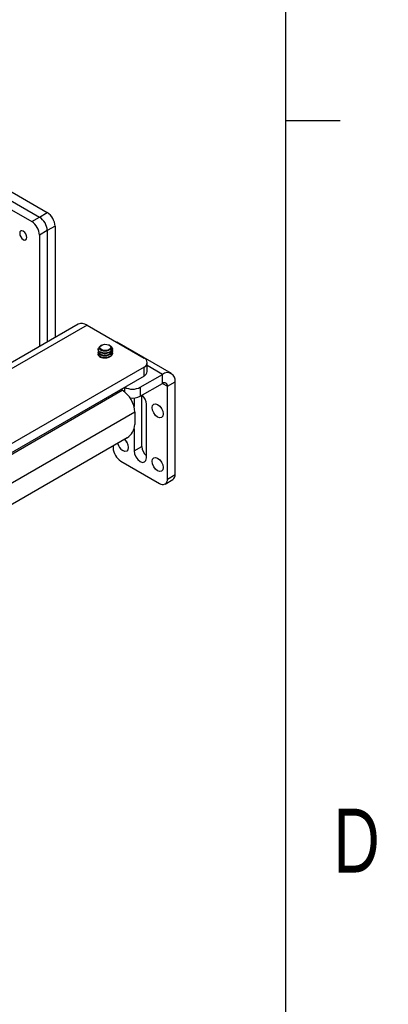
# Model space of a CAD drawing. Header units: inches. Extents: x 0.3 to 33.8, y 0.2 to 21.7.
# Tile 205 of 209: x 32.916 to 33.757, y 12.396 to 14.64. Entities that reach past the tile are written whole.
import ezdxf

# ---------------------------------------------------------------- set-up
doc = ezdxf.new("R2010")
doc.units = ezdxf.units.IN
doc.header["$MEASUREMENT"] = 0
doc.layers.add('BORDERS', color=7, linetype='Continuous')
doc.styles.add('SLDTEXTSTYLE0', font='TXT', dxfattribs={"width": 0.75})

msp = doc.modelspace()

# ---------------------------------------------------------------- linework, layer by layer
at = {"color": 7, "linetype": 'Continuous', "lineweight": 25}
for p, q in [((32.25345, 14.59896), (32.96148, 14.19022)), ((32.24751, 14.58198), (32.9438, 14.18002)), ((32.53721, 14.43515), (32.96148, 14.19022)), ((32.55489, 14.44535), (32.97915, 14.20043)), ((32.9438, 14.18002), (32.96148, 14.19022)), ((32.96148, 14.19022), (32.97915, 14.20043)), ((32.99683, 14.16981), (32.97915, 14.1596)), ((32.99683, 14.16981), (32.99683, 13.91558)), ((32.91621, 14.15512), (32.91621, 14.15324)), ((32.97915, 14.1596), (32.96148, 14.1494)), ((32.96148, 14.1494), (32.96148, 13.89517)), ((32.97915, 14.1596), (32.97915, 13.90538)), ((32.97915, 14.1596), (32.97915, 13.90538)), ((32.92449, 14.13889), (32.92612, 14.13795)), ((33.04947, 13.94597), (31.74132, 13.19079)), ((33.06984, 13.94395), (31.76169, 13.18877)), ((33.06984, 13.94395), (33.20012, 13.86874)), ((33.1029, 13.89825), (33.10142, 13.8974)), ((33.12278, 13.89698), (33.12057, 13.89825)), ((33.12263, 13.89669), (33.123, 13.89606)), ((33.26239, 13.83371), (33.13865, 13.90514)), ((33.09534, 13.88835), (33.09534, 13.88771)), ((33.09534, 13.88324), (33.09534, 13.8826)), ((33.12326, 13.89061), (33.12295, 13.88997)), ((33.12814, 13.88516), (33.12814, 13.88579)), ((33.12814, 13.88005), (33.12814, 13.88069)), ((33.20745, 13.83812), (33.20745, 13.85853)), ((33.24202, 13.83169), (33.20745, 13.85165)), ((33.20012, 13.84833), (31.92733, 13.11356)), ((33.20012, 13.82792), (31.92733, 13.09315)), ((33.19129, 13.8024), (33.24202, 13.83169)), ((33.20012, 13.82792), (33.20012, 13.84833)), ((33.24202, 13.81128), (33.24202, 13.83169)), ((33.19129, 13.78199), (33.24202, 13.81128)), ((33.24202, 13.81127), (33.25316, 13.80485)), ((33.25316, 13.80485), (33.27084, 13.81505)), ((33.27084, 13.60336), (33.27084, 13.81505)), ((31.98337, 13.12202), (33.1501, 13.79556)), ((33.1501, 13.79556), (33.14709, 13.7973)), ((33.1501, 13.79556), (33.1501, 13.79904)), ((33.15593, 13.8024), (33.15593, 13.8024)), ((33.15593, 13.79151), (33.15593, 13.8024)), ((33.19129, 13.8024), (33.19129, 13.78199)), ((33.19482, 13.66766), (33.19482, 13.78403)), ((33.25316, 13.59316), (33.25316, 13.80485)), ((33.17714, 13.7779), (33.17714, 13.75815)), ((33.20543, 13.64112), (33.20543, 13.7636)), ((33.17891, 13.74566), (32.01219, 13.07212)), ((33.17891, 13.74566), (33.17891, 13.71769)), ((33.17714, 13.70777), (33.17714, 13.65745)), ((33.16123, 13.68707), (32.02986, 13.03394)), ((33.12941, 13.6687), (33.12941, 13.66459)), ((33.17714, 13.65745), (33.19482, 13.66766)), ((33.14709, 13.63397), (33.23548, 13.58295)), ((33.25316, 13.59316), (33.27084, 13.60336)), ((33.24798, 13.58171), (33.26566, 13.59191))]:
    msp.add_line(p, q, dxfattribs=at)
at = {"color": 7, "linetype": 'Continuous', "lineweight": 25, "flags": 128}
for points in [[(32.92449, 14.13889), (32.92766, 14.13779), (32.93035, 14.13831), (32.93215, 14.14038), (32.93278, 14.14368), (32.93215, 14.1477), (32.93035, 14.15184), (32.92766, 14.15546), (32.92449, 14.15802), (32.92132, 14.15912), (32.91864, 14.1586), (32.91684, 14.15653), (32.91621, 14.15324), (32.91684, 14.14921), (32.91864, 14.14508), (32.92132, 14.14145), (32.92449, 14.13889)], [(33.12295, 13.88997), (33.11983, 13.88766), (33.11538, 13.88625), (33.11033, 13.88599), (33.10551, 13.8869), (33.10172, 13.88884), (33.09958, 13.89149), (33.09944, 13.89442), (33.10132, 13.89714), (33.10493, 13.8992), (33.10965, 13.90026), (33.11472, 13.90016), (33.11929, 13.8989), (33.12263, 13.89669)], [(33.13426, 13.90676), (33.13429, 13.90676), (33.13865, 13.90514)], [(33.23106, 13.73435), (33.22627, 13.73822), (33.22221, 13.7437), (33.2195, 13.74995), (33.21854, 13.75603), (33.2195, 13.76101), (33.22221, 13.76413), (33.22627, 13.76492), (33.23106, 13.76326), (33.23585, 13.75939), (33.23991, 13.75392), (33.24262, 13.74766), (33.24358, 13.74158), (33.24262, 13.7366), (33.23991, 13.73348), (33.23585, 13.73269), (33.23106, 13.73435)], [(33.24036, 13.75311), (33.23989, 13.7539), (33.23944, 13.7547)], [(33.15543, 13.68372), (33.1563, 13.68284), (33.16036, 13.67736), (33.16307, 13.6711), (33.16403, 13.66502), (33.16307, 13.66004), (33.16036, 13.65692), (33.1563, 13.65613), (33.15151, 13.6578)], [(33.16081, 13.67656), (33.16034, 13.67734), (33.15989, 13.67814)], [(33.17714, 13.65745), (33.17822, 13.65058), (33.18129, 13.64351), (33.18587, 13.63732), (33.19129, 13.63296), (33.1967, 13.63107), (33.20129, 13.63197), (33.20435, 13.63549), (33.20543, 13.64112)], [(33.23106, 13.61187), (33.22627, 13.61574), (33.22221, 13.62121), (33.2195, 13.62747), (33.21854, 13.63355), (33.2195, 13.63853), (33.22221, 13.64165), (33.22627, 13.64244), (33.23106, 13.64078), (33.23585, 13.63691), (33.23991, 13.63144), (33.24262, 13.62518), (33.24358, 13.6191), (33.24262, 13.61412), (33.23991, 13.611), (33.23585, 13.61021), (33.23106, 13.61187)], [(33.24036, 13.63063), (33.23989, 13.63142), (33.23944, 13.63222)]]:
    msp.add_lwpolyline(points, dxfattribs=at)
at = {"color": 7, "linetype": 'Continuous', "lineweight": 25}
for centre, radius, start, end in [((32.94077, 14.15786), 0.03842, 2.60548, 57.39452), ((32.94077, 14.15786), 0.03842, 2.60548, 57.39452), ((32.95845, 14.16806), 0.03842, 2.60548, 57.39452), ((32.9231, 14.14765), 0.03842, 2.60548, 57.39452), ((33.0579, 13.92729), 0.0205, 54.38242, 114.30712), ((33.11562, 13.89562), 0.01458, 281.10171, 321.66974), ((33.19625, 13.85853), 0.01092, 290.78342, 69.21658), ((33.19494, 13.83937), 0.01257, 294.37466, 354.3052), ((33.25327, 13.8179), 0.0178, 350.78596, 129.20329), ((33.24637, 13.80595), 0.00688, 350.78596, 129.20329), ((33.11635, 13.74281), 0.06262, 2.60548, 57.39452), ((33.17361, 13.83652), 0.03843, 242.60967, 297.39033), ((33.17396, 13.76192), 0.03151, 3.06191, 46.052), ((33.17368, 13.81605), 0.03834, 261.37499, 297.33917), ((33.14053, 13.71943), 0.03842, 302.60548, 357.39452), ((33.16672, 13.68117), 0.02788, 193.63329, 236.94464), ((33.16779, 13.66634), 0.03842, 182.60548, 237.39452), ((33.22621, 13.6693), 0.03143, 183.00149, 228.60977), ((33.25894, 13.60185), 0.01199, 304.05635, 7.25583), ((33.24238, 13.59141), 0.01092, 230.79671, 9.21404)]:
    msp.add_arc(centre, radius, start, end, dxfattribs=at)
for points, knots in [([(33.12295, 13.88997), (33.12225, 13.88918), (33.12086, 13.88762), (33.11735, 13.88594), (33.11321, 13.88496), (33.10875, 13.8848), (33.10449, 13.88552), (33.10089, 13.88699), (33.0984, 13.88911), (33.09729, 13.8916), (33.09782, 13.89416), (33.09932, 13.89618), (33.10098, 13.89702), (33.10149, 13.89727)], [0, 0, 0, 0, 0.0906922, 0.1813845, 0.2719889, 0.3659794, 0.4601705, 0.5563139, 0.6540664, 0.7524191, 0.8537084, 0.9549274, 1, 1, 1, 1]), ([(33.11843, 13.88132), (33.11982, 13.88214), (33.1226, 13.88377), (33.12511, 13.88718), (33.12594, 13.89074), (33.12498, 13.8941), (33.12335, 13.89589), (33.12263, 13.89669)], [0, 0, 0, 0, 0.2143812, 0.4287539, 0.6434455, 0.8416362, 1, 1, 1, 1]), ([(33.12273, 13.89691), (33.12377, 13.89625), (33.12604, 13.89481), (33.12781, 13.89186), (33.12813, 13.88896), (33.12735, 13.88724), (33.12706, 13.88658)], [0, 0, 0, 0, 0.2385989, 0.5243495, 0.8168007, 1, 1, 1, 1]), ([(33.123, 13.89606), (33.1232, 13.89578), (33.1239, 13.89476), (33.12434, 13.89286), (33.12362, 13.89135), (33.12326, 13.89061)], [0, 0, 0, 0, 0.1621692, 0.5913589, 1, 1, 1, 1]), ([(33.09542, 13.8877), (33.09539, 13.88762), (33.09498, 13.88644), (33.09654, 13.88407), (33.10013, 13.88132), (33.10574, 13.87961), (33.11221, 13.87929), (33.11857, 13.88046), (33.12407, 13.88294), (33.12606, 13.88537), (33.12706, 13.88658)], [0, 0, 0, 0, 0.00983738, 0.15128919, 0.29274099, 0.43419279, 0.57564459, 0.7170964, 0.8585482, 1, 1, 1, 1]), ([(33.12806, 13.8858), (33.12788, 13.88455), (33.1275, 13.88195), (33.12392, 13.8785), (33.11861, 13.87599), (33.11219, 13.87483), (33.10574, 13.87515), (33.10012, 13.87685), (33.09654, 13.87961), (33.09498, 13.88197), (33.09539, 13.88316), (33.09542, 13.88323)], [0, 0, 0, 0, 0.1163068, 0.2413068, 0.3663068, 0.4913068, 0.6163068, 0.7413068, 0.8663068, 0.9913068, 1, 1, 1, 1]), ([(33.09542, 13.8826), (33.09539, 13.88252), (33.09498, 13.88134), (33.09654, 13.87897), (33.10012, 13.87621), (33.10574, 13.87451), (33.11219, 13.87419), (33.11861, 13.87535), (33.12392, 13.87786), (33.1275, 13.88131), (33.12788, 13.88391), (33.12806, 13.88516)], [0, 0, 0, 0, 0.0086932, 0.1336932, 0.2586932, 0.3836932, 0.5086932, 0.6336932, 0.7586932, 0.8836932, 1, 1, 1, 1]), ([(33.09542, 13.87749), (33.09539, 13.87742), (33.09498, 13.87623), (33.09654, 13.87387), (33.10012, 13.87111), (33.10574, 13.86941), (33.11219, 13.86909), (33.11861, 13.87025), (33.12392, 13.87276), (33.1275, 13.8762), (33.12788, 13.87881), (33.12806, 13.88006)], [0, 0, 0, 0, 0.0086932, 0.1336932, 0.2586932, 0.3836932, 0.5086932, 0.6336932, 0.7586932, 0.8836932, 1, 1, 1, 1]), ([(33.12806, 13.8807), (33.12788, 13.87944), (33.1275, 13.87684), (33.12392, 13.8734), (33.11861, 13.87089), (33.1122, 13.86973), (33.10574, 13.87004), (33.10015, 13.87175), (33.09646, 13.87451), (33.09492, 13.87734), (33.09563, 13.87898), (33.09587, 13.87952)], [0, 0, 0, 0, 0.1105198, 0.2293002, 0.3480806, 0.4668611, 0.5856415, 0.7044219, 0.8232024, 0.9419828, 1, 1, 1, 1]), ([(33.11843, 13.88132), (33.11637, 13.88084), (33.11225, 13.87987), (33.10571, 13.88027), (33.10018, 13.88194), (33.09635, 13.88473), (33.095, 13.88807), (33.09556, 13.8909), (33.09726, 13.89217), (33.09774, 13.89252)], [0, 0, 0, 0, 0.1565431, 0.3130863, 0.4696294, 0.6261726, 0.7827157, 0.9392588, 1, 1, 1, 1]), ([(33.12407, 13.89303), (33.12393, 13.89199), (33.12365, 13.88991), (33.12091, 13.88717), (33.11691, 13.8852), (33.11207, 13.88425), (33.10726, 13.88443), (33.1035, 13.88538), (33.10216, 13.88646), (33.10168, 13.88685)], [0, 0, 0, 0, 0.1523119, 0.3046238, 0.4569357, 0.6092476, 0.7615595, 0.9138714, 1, 1, 1, 1]), ([(33.12407, 13.88282), (33.12393, 13.88179), (33.12364, 13.87971), (33.12104, 13.877), (33.11839, 13.87587), (33.11713, 13.87534)], [0, 0, 0, 0, 0.3437266, 0.6874533, 1, 1, 1, 1])]:
    msp.add_open_spline(points, degree=3, knots=knots, dxfattribs=at)
at = {"layer": 'BORDERS', "lineweight": 25}
msp.add_line((33.52288, 21.4106), (33.52288, 0.4106), dxfattribs=at)
at = {"layer": 'BORDERS'}
msp.add_line((33.52288, 14.4106), (33.64788, 14.4106), dxfattribs=at)

# ---------------------------------------------------------------- texts
at = {"layer": 'BORDERS', "color": 7, "insert": (33.6323, 12.84184), "char_height": 0.14583, "attachment_point": 1, "style": 'SLDTEXTSTYLE0'}
msp.add_mtext('D', dxfattribs=at)

doc.saveas('drawing.dxf')
